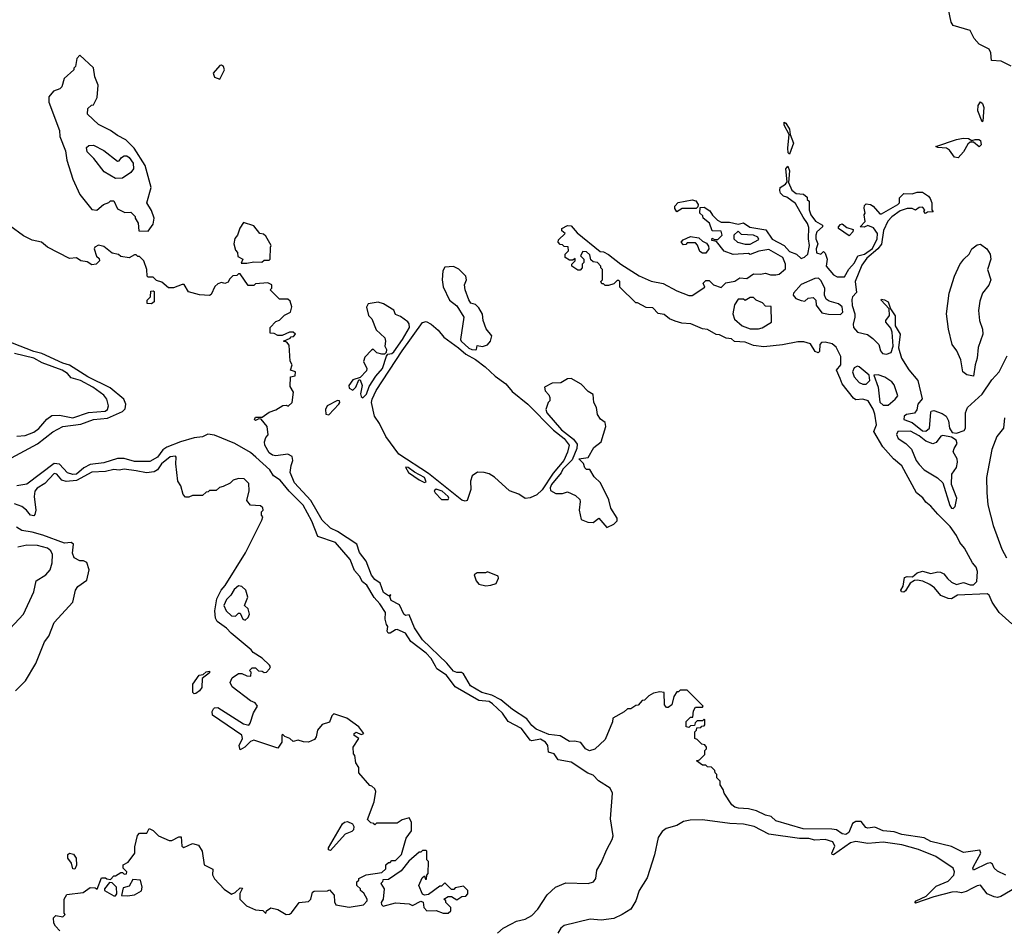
# Model space of a CAD drawing. Extents: x 2386423 to 2568864, y 578392 to 761999.
# Tile 180 of 256: x 2470772 to 2476545, y 683308 to 688639. Entities that reach past the tile are written whole.
import ezdxf

# ---------------------------------------------------------------- set-up
doc = ezdxf.new("R2010")
doc.units = 0

msp = doc.modelspace()

# ---------------------------------------------------------------- linework, layer by layer
at = {"layer": '0CON05XD'}
for points in [[(2476585, 688366.4), (2476526.6, 688396.6), (2476469.2, 688399.2), (2476466.8, 688445), (2476455.7, 688465.7), (2476396.7, 688495), (2476369.1, 688529.1), (2476345.5, 688575.5), (2476244.7, 688604.7), (2476233.8, 688625), (2476217.6, 688697.6)], [(2471525, 687400), (2471555, 687440), (2471560, 687475), (2471545, 687520), (2471517.5, 687565), (2471544, 687655), (2471507.5, 687785), (2471443.3, 687885), (2471395, 687933.8), (2471345, 687960), (2471305, 687990), (2471233.9, 688023.9), (2471170, 688085), (2471171.7, 688118.3), (2471193, 688137), (2471205, 688140), (2471227, 688183), (2471232.5, 688255), (2471213, 688303), (2471205, 688357.5), (2471125, 688430), (2471108.3, 688411.7), (2471100, 688365), (2471090, 688355), (2471090, 688345), (2471032.5, 688295), (2471020, 688245), (2471007, 688233), (2470970.7, 688219.3), (2470943.9, 688186.1), (2470942.5, 688175), (2470942.5, 688155), (2471005, 687990), (2471008.8, 687955), (2471040.5, 687870.5), (2471048, 687815), (2471084, 687705), (2471124.2, 687614.2), (2471195, 687526.7), (2471225, 687522.5), (2471263.9, 687556.1), (2471295, 687567.5), (2471305, 687577.5), (2471325, 687577.5), (2471345, 687530), (2471388.3, 687508.3), (2471425, 687510), (2471450, 687485), (2471450, 687475), (2471467, 687447), (2471471.7, 687401.7), (2471525, 687400)], [(2471945, 688290), (2471972.5, 688345), (2471967.5, 688365), (2471955, 688372.5), (2471945, 688370), (2471907.5, 688325), (2471915, 688302.5), (2471945, 688290)], [(2476415, 688040), (2476389.2, 688105), (2476390.8, 688135), (2476405, 688157.5), (2476417, 688147), (2476424, 688125), (2476420, 688045), (2476415, 688040)], [(2475285, 687850), (2475278.3, 687858.3), (2475276.7, 687885), (2475283.3, 687965), (2475255, 688020), (2475255, 688037.5), (2475265, 688032.5), (2475285, 687997.5), (2475290, 687965), (2475310, 687915), (2475285, 687850)], [(2476275, 687830), (2476253.6, 687833.6), (2476223.8, 687873.8), (2476206.1, 687886.1), (2476155, 687890), (2476143.6, 687896.4), (2476265, 687937.1), (2476303.9, 687943.9), (2476335, 687942.5), (2476355, 687930), (2476375, 687937.5), (2476395, 687937.5), (2476405, 687930), (2476410, 687905), (2476396.7, 687893.3), (2476365, 687920), (2476345, 687920), (2476330.7, 687909.3), (2476306.1, 687863.9), (2476275, 687830)], [(2471335, 687707.5), (2471267, 687747), (2471207.5, 687825), (2471167.5, 687865), (2471165, 687890), (2471178.3, 687901.7), (2471205, 687902.5), (2471265, 687872.5), (2471345, 687810), (2471355, 687812.5), (2471368.8, 687831.2), (2471385, 687840), (2471400.5, 687840.5), (2471415, 687831.2), (2471438.3, 687798.3), (2471439.4, 687765), (2471425, 687744), (2471375, 687710), (2471335, 687707.5)], [(2476588.6, 685098.6), (2476515, 685164.4), (2476474, 685224), (2476455.4, 685265), (2476445, 685273.5), (2476270, 685265), (2476235, 685244), (2476215, 685245.6), (2476173.7, 685263.7), (2476135, 685309.4), (2476108.5, 685328.5), (2476067.4, 685347.4), (2476035, 685353.5), (2476017.9, 685352.1), (2475993.4, 685336.6), (2475965, 685291.2), (2475955, 685284), (2475942.5, 685285), (2475938.8, 685295), (2475952, 685318), (2475960.5, 685369.5), (2475975, 685376), (2476006, 685374), (2476035, 685396.7), (2476065, 685407.5), (2476115, 685392.9), (2476155, 685403.3), (2476170.7, 685400.7), (2476190.2, 685390.2), (2476212.9, 685362.9), (2476235, 685341.4), (2476265, 685327.5), (2476305, 685339.2), (2476345, 685325.6), (2476365, 685326.5), (2476384.5, 685345.5), (2476387.5, 685405), (2476380, 685430), (2476358.9, 685455), (2476312, 685542), (2476284.4, 685575), (2476265.3, 685615.3), (2476228.5, 685668.5), (2476155, 685740), (2476115, 685788.1), (2476085, 685810.6), (2476066.5, 685836.5), (2476030.5, 685865), (2475944.5, 686024.5), (2475896.2, 686065), (2475833.5, 686135), (2475780.6, 686225), (2475795.6, 686265), (2475786.6, 686326.6), (2475776.4, 686356.4), (2475746, 686405), (2475715, 686415.6), (2475675, 686411.4), (2475660.2, 686420.2), (2475594.7, 686504.7), (2475583.5, 686535), (2475560.6, 686585), (2475585.8, 686615), (2475587.1, 686665), (2475558.9, 686718.9), (2475535, 686738.6), (2475495, 686748.6), (2475472.9, 686747.1), (2475464, 686736), (2475461.2, 686695), (2475453.3, 686686.7), (2475436.2, 686695), (2475408.7, 686738.7), (2475370.2, 686750.2), (2475335, 686750.5), (2475245, 686733.1), (2475135, 686721.2), (2475075, 686730), (2475025, 686748.8), (2474963.6, 686753.6), (2474945, 686767.5), (2474915, 686772.5), (2474875, 686792.5), (2474855, 686793.8), (2474805, 686822.5), (2474775, 686826.7), (2474707, 686857), (2474655, 686860), (2474615, 686872), (2474582.5, 686885), (2474551.7, 686911.7), (2474515, 686917.5), (2474485, 686950), (2474445, 686952.5), (2474395, 686980), (2474385, 686980), (2474291.7, 687071.7), (2474290, 687105), (2474285, 687110), (2474275, 687110), (2474255, 687090), (2474225, 687080), (2474205, 687080), (2474195, 687090), (2474185, 687090), (2474180, 687105), (2474190, 687115), (2474190, 687175), (2474180, 687185), (2474180, 687195), (2474160, 687215), (2474135, 687220), (2474121.7, 687231.7), (2474115, 687260), (2474095, 687277.5), (2474075, 687280), (2474060, 687255), (2474080, 687235), (2474080, 687215), (2474070, 687205), (2474070, 687185), (2474058.3, 687171.7), (2474045, 687170), (2474010, 687195), (2474010, 687205), (2474020, 687215), (2474030, 687225), (2474028.3, 687238.3), (2474015, 687230), (2473995, 687230), (2473970, 687245), (2473970, 687265), (2473990, 687285), (2473988.3, 687308.3), (2473965, 687310), (2473955, 687320), (2473941.7, 687321.7), (2473930, 687335), (2473931.7, 687348.3), (2473970, 687385), (2473951.7, 687401.7), (2473950, 687415), (2473985, 687432.5), (2474005, 687430), (2474040.5, 687390.5), (2474175, 687280), (2474195, 687277.5), (2474225, 687262.5), (2474297.5, 687205), (2474405, 687136.7), (2474475, 687106.7), (2474545, 687093.3), (2474625, 687050), (2474695, 687022.5), (2474715, 687022.5), (2474788.3, 687071.7), (2474780, 687095), (2474795, 687110), (2474815, 687110), (2474840, 687085), (2474885, 687070), (2474913, 687097), (2474965, 687106.7), (2474995, 687126.7), (2475035, 687122.5), (2475075, 687150), (2475115, 687146.7), (2475145, 687153.3), (2475175, 687143.3), (2475205, 687143.3), (2475225, 687147.5), (2475261.7, 687178.3), (2475262.5, 687205), (2475247.5, 687245), (2475165, 687291.2), (2475105, 687281.2), (2475055, 687262.5), (2475045, 687267.5), (2474955, 687262.5), (2474901.7, 687281.7), (2474858.3, 687338.3), (2474830, 687345), (2474831.7, 687358.3), (2474845, 687350), (2474865, 687350), (2474890, 687375), (2474885, 687400), (2474831.7, 687401.7), (2474816.1, 687446.1), (2474780, 687475), (2474778.3, 687488.3), (2474760, 687505), (2474761.7, 687538.3), (2474785, 687540), (2474819.3, 687519.3), (2474833.6, 687493.6), (2474863.6, 687463.6), (2474885, 687452.5), (2474933, 687453), (2474985, 687440), (2475015, 687447.5), (2475053.6, 687423.6), (2475147, 687407), (2475185, 687353.3), (2475255, 687316.2), (2475285, 687280), (2475327.5, 687265), (2475355, 687240), (2475373.6, 687246.4), (2475392.5, 687265), (2475402, 687315), (2475396.2, 687355), (2475398.3, 687421.7), (2475392, 687445), (2475365, 687481.2), (2475320.8, 687560.8), (2475269.2, 687599.2), (2475250, 687605), (2475233, 687623), (2475228.3, 687638.3), (2475230, 687655), (2475262.5, 687675), (2475271.7, 687688.3), (2475263.8, 687765), (2475275, 687780), (2475286.1, 687753.9), (2475280, 687685), (2475298.8, 687638.8), (2475325, 687620), (2475367, 687617), (2475388.3, 687598.3), (2475390, 687585), (2475400, 687575), (2475400, 687525), (2475411.2, 687495), (2475438, 687458), (2475480, 687435), (2475480, 687425), (2475446.7, 687395), (2475440, 687375), (2475440, 687355), (2475452.5, 687325), (2475442.5, 687295), (2475443, 687273), (2475470, 687265), (2475485, 687280), (2475495, 687270), (2475506.2, 687235), (2475500, 687195), (2475544.3, 687144.3), (2475565, 687131.2), (2475608.3, 687131.7), (2475634.2, 687175.8), (2475666.1, 687213.9), (2475686.1, 687253.9), (2475726, 687264), (2475772, 687298), (2475800, 687355), (2475801.2, 687385), (2475778, 687418), (2475745, 687432.5), (2475723, 687423), (2475700, 687425), (2475730, 687455), (2475722.5, 687495), (2475730, 687505), (2475722.5, 687535), (2475725, 687550), (2475735, 687560), (2475760, 687555), (2475775.9, 687545.9), (2475815, 687500), (2475825, 687500), (2475920, 687555), (2475930, 687565), (2475930, 687595), (2475955, 687620), (2476005, 687617.5), (2476035, 687627.5), (2476065, 687627.5), (2476100, 687605), (2476110.7, 687590.7), (2476120, 687565), (2476120, 687525), (2476128.3, 687511.7), (2476095, 687510), (2476083, 687503), (2476072.5, 687515), (2476080, 687525), (2476065, 687540), (2476045, 687537.5), (2476025, 687522.5), (2476005, 687531.2), (2475975, 687532.5), (2475935, 687518.8), (2475885.9, 687484.1), (2475861.7, 687458.3), (2475836.7, 687403.3), (2475825, 687322.5), (2475803.3, 687295), (2475739.5, 687240.5), (2475709.4, 687200.6), (2475670, 687105), (2475679.3, 687040.7), (2475655.9, 687014.1), (2475651.2, 686998.8), (2475653.4, 686963.4), (2475668.9, 686915), (2475669.4, 686895), (2475658.1, 686855), (2475661.4, 686835), (2475685, 686808), (2475743.2, 686793.2), (2475775, 686770.8), (2475810, 686735), (2475818.9, 686698.9), (2475831.4, 686681.4), (2475855, 686677.8), (2475881.9, 686688.1), (2475894.1, 686725.9), (2475888.3, 686808.3), (2475880.5, 686830.5), (2475850, 686865), (2475850, 686875), (2475871.2, 686905), (2475870, 686945), (2475822.5, 686995), (2475825, 687000), (2475843.3, 686996.7), (2475863.3, 686985), (2475877.5, 686945), (2475905, 686902.5), (2475906, 686845), (2475934, 686795), (2475923.8, 686715), (2475942, 686655), (2475985.7, 686585.7), (2476038.8, 686525), (2476063.6, 686416.4), (2476037.1, 686385), (2476031.2, 686351.2), (2476017.9, 686332.1), (2475971.2, 686325), (2475958.8, 686315), (2475956.2, 686295), (2476005, 686277.1), (2476065, 686228.8), (2476085, 686226.5), (2476106, 686244), (2476113.3, 686336.7), (2476116.7, 686345), (2476131.1, 686348.9), (2476180.7, 686330.7), (2476204.2, 686314.2), (2476217.9, 686287.9), (2476223.8, 686243.8), (2476239.3, 686219.3), (2476265, 686215.9), (2476309.2, 686230.8), (2476316.8, 686245), (2476317.3, 686335), (2476330, 686365), (2476415.8, 686444.2), (2476471.2, 686528.8), (2476515.8, 686574.2), (2476561.4, 686668.6)], [(2474625, 687512.5), (2474612.5, 687532.5), (2474612.5, 687545), (2474633, 687567), (2474715, 687582.5), (2474736.4, 687576.4), (2474750, 687555), (2474748.3, 687541.7), (2474737.5, 687532.5), (2474657, 687533), (2474625, 687512.5)], [(2472071.7, 687211.7), (2472105, 687212.5), (2472145, 687220), (2472191.7, 687218.3), (2472205, 687230), (2472235, 687230), (2472240, 687235), (2472242.5, 687305), (2472247.5, 687315), (2472215, 687370), (2472201.7, 687381.7), (2472180, 687385), (2472145, 687430), (2472085, 687450), (2472063, 687417), (2472050, 687375), (2472033, 687357), (2472027.5, 687325), (2472038.3, 687288.3), (2472050, 687275), (2472051.7, 687251.7), (2472080, 687235), (2472071.7, 687211.7)], [(2475534.3, 683894.3), (2475365, 683896.2), (2475205, 683944), (2475178.3, 683968.3), (2475145, 683976.2), (2475091.7, 684001.7), (2475045, 684013.8), (2474987, 684017), (2474965, 684023.3), (2474947, 684037), (2474902.5, 684105), (2474897, 684127), (2474880, 684155), (2474880, 684175), (2474860, 684195), (2474860, 684215), (2474850, 684225), (2474848.3, 684238.3), (2474828.3, 684258.3), (2474805, 684260), (2474795, 684270), (2474775, 684270), (2474740, 684295), (2474758.3, 684301.7), (2474788.3, 684331.7), (2474790, 684355), (2474800, 684365), (2474800, 684375), (2474788.3, 684388.3), (2474771.7, 684391.7), (2474745, 684420), (2474730, 684425), (2474730, 684465), (2474740, 684475), (2474741.7, 684488.3), (2474765, 684490), (2474771.7, 684498.3), (2474785, 684500), (2474790, 684505), (2474790, 684535), (2474785, 684540), (2474775, 684530), (2474745, 684530), (2474731.7, 684518.3), (2474728.3, 684501.7), (2474705, 684500), (2474695, 684490), (2474680, 684495), (2474680, 684525), (2474705, 684550), (2474718.3, 684551.7), (2474723, 684587), (2474735, 684610), (2474775, 684610), (2474780, 684615), (2474685, 684710), (2474645, 684710), (2474635, 684700), (2474625, 684700), (2474608.3, 684671.7), (2474595.9, 684624.1), (2474575, 684606.7), (2474565, 684607.5), (2474553.6, 684623.6), (2474550, 684695), (2474525, 684700), (2474488.3, 684691.7), (2474460, 684675), (2474435, 684650), (2474421.7, 684648.3), (2474398.3, 684621.7), (2474385, 684620), (2474355, 684600), (2474335, 684600), (2474317, 684583), (2474250, 684545), (2474247, 684523), (2474205, 684420), (2474145, 684362.5), (2474113.6, 684353.6), (2474090, 684365), (2474061.7, 684401.7), (2474025, 684410), (2473995, 684407.5), (2473940.9, 684440.9), (2473875, 684448.5), (2473801.2, 684481.2), (2473775, 684502.2), (2473745, 684541.9), (2473661.1, 684595), (2473593.4, 684653.4), (2473540.3, 684680.3), (2473482.5, 684695), (2473415, 684733.6), (2473375, 684804.2), (2473362.4, 684812.4), (2473335, 684812.7), (2473315, 684820.9), (2473276.7, 684866.7), (2473134.5, 685005), (2473088, 685075), (2473055, 685150), (2473035, 685147.5), (2473023.8, 685155), (2472999.2, 685209.2), (2472950, 685235), (2472941.7, 685258.3), (2472948.3, 685268.3), (2472935, 685262.5), (2472905, 685282), (2472885.6, 685335.6), (2472855, 685357.5), (2472835, 685383.8), (2472804.3, 685465), (2472765.6, 685515), (2472749.2, 685565), (2472635, 685640), (2472595, 685658.6), (2472545.7, 685705), (2472479.9, 685819.9), (2472383.1, 685925), (2472358.6, 685985), (2472363.1, 686025), (2472374.3, 686055), (2472369.4, 686079.4), (2472345, 686092), (2472275, 686082), (2472255, 686086.2), (2472235, 686100), (2472210, 686145), (2472207.5, 686165), (2472215, 686190), (2472230, 686205), (2472222.5, 686255), (2472188.3, 686298.3), (2472175, 686300), (2472155, 686290), (2472150, 686295), (2472155, 686310), (2472195, 686310), (2472235, 686337.5), (2472275, 686352.5), (2472315, 686377.5), (2472335, 686380), (2472347, 686373), (2472370, 686395), (2472377.5, 686455), (2472358.3, 686488.3), (2472360, 686545), (2472388.3, 686551.7), (2472390, 686575), (2472360, 686585), (2472370, 686615), (2472358.3, 686638.3), (2472351.7, 686731.7), (2472338.3, 686748.3), (2472320, 686755), (2472358.3, 686771.7), (2472365, 686780), (2472378.3, 686781.7), (2472390, 686795), (2472375, 686807.5), (2472355, 686807.5), (2472311.7, 686788.3), (2472285, 686787.5), (2472265, 686800), (2472241.7, 686801.7), (2472240, 686835), (2472275, 686870), (2472295, 686877.5), (2472325, 686907.5), (2472360, 686925), (2472367.5, 686955), (2472358.3, 686988.3), (2472345, 687000), (2472295, 687000), (2472240, 687055), (2472250, 687065), (2472250, 687085), (2472227, 687097), (2472155, 687090), (2472145, 687080), (2472111.7, 687081.7), (2472065, 687150), (2472055, 687150), (2472045, 687140), (2472021.7, 687138.3), (2472001.7, 687118.3), (2471995, 687100), (2471975, 687092.5), (2471955, 687097.5), (2471935, 687090), (2471917.5, 687075), (2471895, 687027.5), (2471885, 687022.5), (2471827, 687027), (2471763, 687043), (2471737, 687087), (2471725, 687087.5), (2471675, 687066.7), (2471645, 687067.5), (2471605, 687100), (2471575, 687110), (2471555, 687130), (2471525, 687130), (2471520, 687135), (2471517.5, 687175), (2471500, 687225), (2471475, 687250), (2471465, 687250), (2471455, 687260), (2471445, 687260), (2471415, 687242.5), (2471365, 687250), (2471351.7, 687261.7), (2471315, 687270), (2471265, 687310), (2471235, 687317.5), (2471213.6, 687306.4), (2471210, 687295), (2471223, 687253), (2471238.3, 687238.3), (2471240, 687225), (2471220, 687205), (2471195, 687202.5), (2471168.8, 687218.8), (2471130, 687225), (2471105, 687242.5), (2471065, 687240), (2470936.4, 687306.4), (2470900, 687335), (2470845, 687347.5), (2470795, 687372.5), (2470715, 687430)], [(2475025, 687322.5), (2475055, 687323.3), (2475105, 687350), (2475100, 687365), (2475075, 687376.7), (2475005, 687380), (2474985, 687400), (2474960, 687375), (2474960, 687355), (2474980, 687335), (2475025, 687322.5)], [(2475635, 687372.5), (2475572.5, 687415), (2475572.5, 687425), (2475585, 687437.5), (2475595, 687442.5), (2475621.2, 687421.2), (2475658.3, 687408.3), (2475656.7, 687395), (2475635, 687372.5)], [(2474795, 687270), (2474775, 687270), (2474760.7, 687280.7), (2474747, 687317), (2474735, 687330), (2474685, 687330), (2474678.3, 687321.7), (2474665, 687320), (2474650, 687335), (2474661.7, 687348.3), (2474705, 687367.5), (2474755, 687360), (2474775, 687340), (2474798.3, 687328.3), (2474811.7, 687311.7), (2474812.5, 687295), (2474795, 687270)], [(2476365, 686550), (2476325, 686557.5), (2476302, 686575), (2476290, 686645), (2476267.4, 686697.4), (2476239.2, 686735), (2476218.1, 686825), (2476205.7, 686915), (2476222.5, 687035), (2476252.9, 687135), (2476285, 687203.8), (2476307.1, 687235), (2476339.2, 687265), (2476355, 687296.2), (2476385, 687320), (2476405, 687323.8), (2476443.3, 687295), (2476461.2, 687265), (2476466, 687235), (2476446.7, 687175), (2476466, 687115), (2476455, 687083.3), (2476417.5, 687035), (2476401.7, 686988.3), (2476393.8, 686935), (2476400, 686875), (2476416.2, 686825), (2476418.8, 686795), (2476391.7, 686718.3), (2476386.2, 686655), (2476373.3, 686615), (2476365, 686550)], [(2473445, 686703.3), (2473450, 686705), (2473455, 686730), (2473485, 686723.3), (2473515, 686734), (2473532.9, 686755), (2473540, 686785), (2473507, 686827), (2473490, 686875), (2473485, 686912.5), (2473465, 686950), (2473445, 686970), (2473417, 686977), (2473406.4, 686996.4), (2473383.3, 687055), (2473381.2, 687085), (2473392, 687115), (2473388.8, 687135), (2473346.4, 687176.4), (2473315, 687192.5), (2473265, 687187.5), (2473253.9, 687166.1), (2473249.2, 687115), (2473255, 687072.5), (2473293.3, 686995), (2473335, 686962.5), (2473376.7, 686895), (2473357.5, 686765), (2473361.2, 686755), (2473405, 686714.3), (2473422.5, 686705), (2473445, 686703.3)], [(2475585, 686911.2), (2475598, 686925), (2475594, 686955), (2475573, 686973), (2475518.3, 686988.3), (2475500, 687000), (2475490, 687025), (2475492, 687065), (2475469.7, 687109.7), (2475455, 687123.8), (2475435, 687122), (2475354, 687086), (2475310, 687035), (2475306.7, 687025), (2475322.5, 687005), (2475355, 686992.5), (2475375, 686990), (2475395, 687007.5), (2475425, 687010), (2475440, 686995), (2475442.5, 686965), (2475475, 686921.2), (2475515, 686912), (2475585, 686911.2)], [(2471545, 686972.5), (2471520, 686975), (2471520, 686995), (2471540, 687015), (2471541.7, 687048.3), (2471555, 687050), (2471560, 687045), (2471560, 686985), (2471545, 686972.5)], [(2475055, 686826.2), (2475103.6, 686826.4), (2475125, 686833.3), (2475180, 686865), (2475178.3, 686958.3), (2475145, 686960), (2475128.3, 686978.3), (2475090, 686995), (2475075, 687010), (2475055, 687010), (2475025, 686992.5), (2475015, 687000), (2474985, 687000), (2474963, 686967), (2474952.5, 686915), (2474963.6, 686883.6), (2475007.5, 686845), (2475055, 686826.2)], [(2472785, 686422.5), (2472805, 686443.3), (2472820.9, 686489.1), (2472860, 686550), (2472898.6, 686595), (2472922.5, 686667.5), (2472931.7, 686678.3), (2472955, 686682.5), (2472965, 686692), (2473017.5, 686765), (2473056.9, 686835), (2473055.8, 686855.8), (2473048, 686868), (2473005, 686900), (2472975, 686910), (2472965, 686936.7), (2472905, 686972.5), (2472875, 686982.5), (2472815, 686973.3), (2472806.4, 686953.6), (2472816.7, 686905), (2472836.7, 686885), (2472861.7, 686821.7), (2472913.3, 686775), (2472917.5, 686755), (2472912.5, 686725), (2472922.5, 686705), (2472921.7, 686688.3), (2472911.7, 686678.3), (2472895, 686677.5), (2472866.4, 686686.4), (2472845, 686707.5), (2472835, 686702.5), (2472795, 686660), (2472787.5, 686635), (2472807.5, 686595), (2472805, 686580), (2472768.3, 686541.7), (2472725, 686527.5), (2472701.2, 686495), (2472705, 686480), (2472725, 686467.5), (2472742.5, 686485), (2472761.7, 686528.3), (2472768.3, 686528.3), (2472780, 686495), (2472770, 686445), (2472775, 686430), (2472785, 686422.5)], [(2473385, 685816.2), (2473365, 685822.8), (2473168.6, 685978.6), (2472995, 686091.9), (2472918.1, 686195), (2472881.8, 686271.8), (2472853.1, 686315), (2472835.2, 686395), (2472838.4, 686415), (2472861.7, 686465), (2473015, 686698.7), (2473135, 686864.1), (2473155, 686869.8), (2473184.6, 686855), (2473225, 686819.2), (2473258.6, 686778.6), (2473345, 686715.6), (2473388.5, 686678.5), (2473445, 686647.1), (2473501.2, 686605), (2473559.5, 686549.5), (2473623.4, 686505), (2473659.7, 686459.7), (2473752.2, 686385), (2473902.3, 686232.3), (2473965.2, 686185), (2473993, 686145), (2473985, 686103.1), (2473962.4, 686055), (2473899.7, 685980.3), (2473835, 685883.3), (2473805, 685854.8), (2473765, 685835.8), (2473735, 685833.2), (2473697.9, 685857.9), (2473645, 685876.9), (2473556.8, 685956.8), (2473525, 685977.3), (2473495, 685985.3), (2473455.9, 685985.9), (2473425.2, 685965), (2473415.5, 685935), (2473418, 685885), (2473395, 685821.2), (2473385, 685816.2)], [(2470725, 686070.8), (2470876.7, 686153.3), (2470966.4, 686223.6), (2471026, 686255), (2471131.5, 686268.5), (2471205, 686296.3), (2471286.8, 686303.2), (2471375, 686342.9), (2471391.3, 686358.7), (2471395.6, 686385), (2471382.9, 686415), (2471302, 686482), (2471172.7, 686545), (2471065, 686613), (2471025, 686624.8), (2470901.9, 686681.9), (2470855.8, 686695), (2470648.1, 686775)], [(2470755, 686198), (2470805, 686201.4), (2470855, 686220.5), (2470885, 686242.7), (2470931.6, 686298.4), (2470961.9, 686318.1), (2471005, 686321.1), (2471085, 686305.3), (2471175, 686336.9), (2471273.3, 686345), (2471287.5, 686355), (2471293.1, 686375), (2471283.5, 686415), (2471265, 686438.5), (2471201.2, 686485), (2471128.5, 686525), (2471075, 686539.6), (2471052.2, 686565), (2471020.6, 686585), (2470905, 686627.8), (2470855, 686654.2), (2470742.6, 686682.6)], [(2475735, 686502.9), (2475755.8, 686524.2), (2475753.3, 686555), (2475693.9, 686603.9), (2475685, 686607.5), (2475665, 686598.8), (2475655.7, 686575), (2475664.6, 686544.6), (2475695, 686512.5), (2475715, 686502.9), (2475735, 686502.9)], [(2474215, 685662.5), (2474255, 685682.5), (2474275, 685702.5), (2474275, 685717.5), (2474238.6, 685775), (2474225.5, 685825), (2474176.9, 685925), (2474139.5, 685959.5), (2474115, 686002.5), (2474095, 686003.3), (2474085, 686012.5), (2474077, 686037), (2474050, 686065), (2474105, 686072.5), (2474137.9, 686132.1), (2474182, 686165), (2474208.1, 686255), (2474205, 686278), (2474178, 686298), (2474160.8, 686325), (2474153.8, 686365), (2474138.8, 686395), (2474135, 686442.5), (2474105, 686460), (2474065, 686502.5), (2474005, 686536.2), (2473985, 686533.3), (2473945, 686510), (2473895, 686507.5), (2473850, 686485), (2473853.3, 686463.3), (2473875, 686440), (2473880, 686425), (2473880, 686405), (2473870, 686395), (2473857.5, 686355), (2473863.8, 686335), (2473949.2, 686235), (2474020.1, 686180.1), (2474040.5, 686150.5), (2474039.1, 686125), (2474011.7, 686058.3), (2473975, 686021.2), (2473956.9, 686005), (2473947.2, 685982.7), (2473890.7, 685915), (2473882.7, 685895), (2473885, 685880), (2473915, 685862.5), (2473955, 685862.5), (2473985, 685872.5), (2474030.7, 685850.7), (2474055.8, 685825.8), (2474058.8, 685815), (2474052.5, 685765), (2474065, 685710), (2474103, 685693), (2474135, 685692.5), (2474167, 685717), (2474215, 685662.5)], [(2475865, 686380), (2475905.9, 686414.1), (2475920, 686435), (2475898.9, 686498.9), (2475885.4, 686515.4), (2475845, 686542.9), (2475805, 686557.5), (2475780, 686555), (2475805.7, 686485), (2475815, 686396.7), (2475835, 686380), (2475865, 686380)], [(2472585, 686323.8), (2472643.3, 686385), (2472650, 686395), (2472647.5, 686405), (2472635, 686406), (2472574.3, 686375.7), (2472566, 686355), (2472567.5, 686327.5), (2472585, 686323.8)], [(2476545.8, 686305), (2476540.4, 686245), (2476500.7, 686195), (2476471.2, 686118.8), (2476441.1, 685955), (2476442.5, 685867.5), (2476448.6, 685795), (2476479.2, 685675), (2476530.5, 685535), (2476558.2, 685485)], [(2473574.6, 683285.4), (2473606.8, 683313.2), (2473655, 683340), (2473685.6, 683354.4), (2473735, 683366.2), (2473775, 683388.8), (2473810, 683425), (2473865, 683508.8), (2473913.3, 683555), (2473975, 683579.5), (2474105, 683575.4), (2474135.8, 683585), (2474150, 683605), (2474155.8, 683655), (2474182.4, 683697.6), (2474214.5, 683775), (2474246.8, 683833.2), (2474252.6, 683855), (2474235.6, 683955.6), (2474248.8, 684105), (2474235, 684134.4), (2474165, 684177.3), (2474135, 684210), (2474102.5, 684222.5), (2474005, 684287.5), (2473930, 684300), (2473905, 684336), (2473872.9, 684345), (2473868.2, 684385), (2473854.6, 684405), (2473825, 684421.7), (2473775, 684412), (2473765, 684416.4), (2473715, 684483.8), (2473636.7, 684525), (2473603.4, 684575), (2473545, 684629.2), (2473525, 684641.7), (2473465, 684647.6), (2473325, 684728.9), (2473275, 684796.5), (2473218.9, 684835), (2473209.8, 684850.2), (2473184.3, 684895), (2473155, 684925.2), (2473064.7, 684994.7), (2473035, 685043.9), (2472985, 685064.2), (2472975, 685063.3), (2472945, 685042.5), (2472933.6, 685043.6), (2472927.5, 685055), (2472931.7, 685081.7), (2472923, 685093), (2472915.7, 685125), (2472916.7, 685165), (2472884.5, 685215), (2472851.6, 685251.6), (2472808.2, 685325), (2472782.7, 685345), (2472765, 685378.2), (2472735, 685409.5), (2472709.1, 685475), (2472623.1, 685575), (2472520.5, 685610.5), (2472485, 685700), (2472435, 685794.1), (2472352.5, 685875), (2472300.5, 685940.5), (2472261.4, 685965), (2472239.6, 685999.6), (2472157.8, 686075), (2472125, 686102.7), (2472032.9, 686155), (2471913.8, 686203.8), (2471875, 686210.4), (2471845, 686194.4), (2471795, 686187.5), (2471715, 686164.6), (2471635, 686132.9), (2471612.5, 686117.5), (2471579.6, 686075), (2471535, 686049.4), (2471445, 686049.5), (2471385, 686066.5), (2471345, 686067.5), (2471265, 686041.5), (2471185, 686032.1), (2471147.9, 686012.1), (2471105, 685975.9), (2471085, 685972.8), (2471053.5, 685983.5), (2471005, 686034), (2470975, 686037.8), (2470815, 685915.8), (2470755, 685907.5)], [(2476245, 685773.3), (2476256.2, 685785), (2476266, 685835), (2476235.4, 685915), (2476236.7, 685975), (2476264.4, 686015), (2476270, 686045), (2476269.6, 686065), (2476246.1, 686105), (2476250.7, 686125), (2476268.7, 686155), (2476262.1, 686175), (2476235, 686192.9), (2476185, 686201.1), (2476173.1, 686196.9), (2476145, 686160.6), (2476125, 686152.7), (2476085, 686168.5), (2476045, 686200), (2475995, 686227.5), (2475921.2, 686225), (2475913.2, 686206.8), (2475921.9, 686185), (2475968, 686155), (2476001.3, 686121.3), (2476028.6, 686055), (2476045, 686030.8), (2476075, 686000.8), (2476154.1, 685954.1), (2476184, 685925), (2476225, 685791.2), (2476235, 685775.7), (2476245, 685773.3)], [(2471008.3, 683298.3), (2470982.5, 683325), (2470973.6, 683343.6), (2470970, 683375), (2470985, 683387.5), (2471025, 683380), (2471040, 683395), (2471032.5, 683402.5), (2471033.6, 683483.6), (2471049.3, 683510.7), (2471145, 683523.3), (2471185, 683552.5), (2471215, 683550), (2471227, 683543), (2471251.7, 683608.3), (2471275, 683610), (2471283, 683603), (2471305, 683600), (2471325, 683620), (2471335, 683620), (2471365, 683640), (2471375, 683640), (2471385, 683630), (2471398.3, 683631.7), (2471400, 683645), (2471380, 683665), (2471380, 683685), (2471408.3, 683701.7), (2471447, 683753), (2471448.3, 683791.7), (2471463, 683857), (2471475, 683870), (2471518.3, 683871.7), (2471532.5, 683897.5), (2471555, 683887.5), (2471585.9, 683855.9), (2471648.8, 683828.8), (2471665, 683827.5), (2471705, 683848.8), (2471720, 683850), (2471723.8, 683795), (2471735, 683787.5), (2471785, 683810), (2471821.3, 683801.3), (2471842.5, 683765), (2471853.3, 683685), (2471905, 683660), (2471903, 683627), (2471913.9, 683603.9), (2471972, 683542), (2472013.6, 683513.6), (2472036.1, 683523.9), (2472065, 683550), (2472078.3, 683548.3), (2472063.6, 683516.4), (2472062.5, 683485), (2472102.5, 683445), (2472155, 683421.2), (2472197, 683417), (2472215, 683400), (2472220, 683415), (2472245, 683432.5), (2472285, 683423.3), (2472333.8, 683393.8), (2472353.6, 683396.4), (2472366.4, 683403.6), (2472410, 683465), (2472465, 683470), (2472480, 683485), (2472490, 683525), (2472498.3, 683531.7), (2472577.5, 683532.5), (2472588.3, 683538.3), (2472617, 683507), (2472618.3, 683468.3), (2472625, 683450), (2472705, 683437.5), (2472788.3, 683451.7), (2472810, 683475), (2472810, 683485), (2472789.3, 683519.3), (2472770, 683535), (2472770, 683545), (2472750, 683565), (2472750, 683585), (2472760, 683595), (2472760, 683605), (2472803, 683627), (2472895, 683640), (2472918.3, 683661.7), (2472920, 683685), (2472935, 683700), (2472945, 683700), (2472955, 683710), (2472975, 683710), (2473010, 683745), (2473038.3, 683841.7), (2473070, 683885), (2473070, 683935), (2473055, 683960), (2473015, 683950), (2472985, 683930), (2472865, 683930), (2472855, 683920), (2472848.3, 683928.3), (2472831.7, 683931.7), (2472811.7, 683951.7), (2472850, 684055), (2472860, 684115), (2472855, 684130), (2472837, 684147), (2472825, 684150), (2472760, 684225), (2472760, 684255), (2472743, 684283), (2472737, 684327), (2472730, 684335), (2472727.5, 684375), (2472760, 684425), (2472734.1, 684444.1), (2472732.5, 684455), (2472745, 684462.5), (2472775, 684450), (2472790, 684455), (2472761.2, 684495), (2472690, 684545), (2472615, 684570), (2472601.7, 684558.3), (2472588, 684522), (2472545, 684507.5), (2472517.5, 684475), (2472510, 684435), (2472500.7, 684419.3), (2472465.8, 684404.2), (2472435.7, 684405.7), (2472405, 684416.7), (2472375, 684407.5), (2472356.1, 684426.1), (2472327.5, 684437.5), (2472315, 684450), (2472310, 684445), (2472310, 684405), (2472285, 684370), (2472145, 684416), (2472125, 684408.8), (2472093.3, 684375), (2472065, 684360), (2472060, 684385), (2472078, 684425), (2472075.8, 684445.8), (2471901.9, 684561.9), (2471900, 684585), (2471909.7, 684600.3), (2471915, 684606.2), (2471935, 684608), (2472085, 684511.2), (2472115, 684503.3), (2472123.3, 684515), (2472143, 684577), (2472167.5, 684615), (2472152.5, 684635), (2472125, 684646.7), (2472018, 684728), (2472006, 684755), (2472017.9, 684782.1), (2472055, 684806.2), (2472075, 684807.5), (2472105, 684792.5), (2472128.3, 684791.7), (2472130, 684815), (2472120, 684825), (2472135, 684840), (2472155, 684840), (2472173, 684823), (2472195, 684820), (2472205, 684812.5), (2472220, 684815), (2472237.5, 684835), (2472242.5, 684845), (2472237.5, 684855), (2472195, 684896.7), (2472140.8, 684930.8), (2472128.8, 684945), (2472012.3, 685042.3), (2471985, 685073.3), (2471930.7, 685110.7), (2471920.7, 685130.7), (2471916.2, 685175), (2471928.8, 685245), (2471953.8, 685295), (2471977.3, 685322.7), (2472096.6, 685513.4), (2472192.5, 685705), (2472197.5, 685725), (2472190, 685735), (2472190, 685755), (2472200, 685765), (2472198.3, 685778.3), (2472185, 685790), (2472125, 685792.5), (2472105, 685820), (2472117, 685877), (2472115, 685920), (2472088.3, 685948.3), (2472055, 685950), (2472025, 685940), (2472007, 685923), (2471965, 685902.5), (2471943, 685897), (2471925, 685880), (2471885, 685880), (2471878.3, 685871.7), (2471865, 685870), (2471845, 685850), (2471785, 685850), (2471765, 685840), (2471745, 685840), (2471730, 685855), (2471717, 685907), (2471700, 685935), (2471687.5, 686035), (2471690, 686075), (2471685, 686080), (2471655, 686077.5), (2471604.4, 686035), (2471580.5, 685999.5), (2471560.8, 685989.2), (2471515, 685982.2), (2471455.3, 685995.3), (2471385, 686003.5), (2471355, 685998.2), (2471325, 686001.8), (2471275, 685990.3), (2471195, 685987.1), (2471105, 685937.8), (2471045, 685933), (2471020.3, 685940.3), (2470989.4, 685975), (2470975, 685979.1), (2470919.8, 685920.2), (2470875, 685893.8), (2470862.1, 685875), (2470857.8, 685845), (2470866.7, 685765), (2470862, 685738), (2470855, 685730), (2470835, 685734), (2470812.5, 685765), (2470786, 685786), (2470741.9, 685801.9)], [(2473145, 685926.7), (2473155, 685930), (2473145, 685955.4), (2473086.2, 685986.2), (2473050, 686015), (2473033.8, 686016.2), (2473052.5, 685985), (2473115, 685941.2), (2473145, 685926.7)], [(2473285, 685827.5), (2473288.8, 685835), (2473283.8, 685845), (2473249.2, 685875), (2473213.6, 685886.4), (2473202.5, 685877.5), (2473207.5, 685865), (2473245, 685827.5), (2473285, 685827.5)], [(2470747.5, 684705), (2470805.8, 684764.2), (2470866.2, 684865), (2470918.3, 684991.7), (2470943.6, 685026.4), (2470974.2, 685105.8), (2471083.3, 685225), (2471100, 685295), (2471113.9, 685316.1), (2471166.1, 685353.9), (2471180, 685415), (2471166.4, 685456.4), (2471146.4, 685466.4), (2471125, 685467.5), (2471092.5, 685485), (2471082, 685512), (2471088, 685565), (2471075, 685574), (2471035, 685571.4), (2470907.5, 685617.5), (2470845, 685635.5), (2470784.5, 685644.5), (2470753.8, 685663.8)], [(2470689.7, 685040.3), (2470795.5, 685154.5), (2470855.5, 685284.5), (2470869.5, 685350.5), (2470925, 685385.6), (2470950.8, 685415), (2470963.8, 685455), (2470965.4, 685505), (2470955.5, 685525), (2470935, 685540.4), (2470876.8, 685556.8), (2470815, 685559.3), (2470762.4, 685547.6)], [(2473505, 685320), (2473535, 685323.8), (2473566.7, 685335), (2473580, 685365), (2473577, 685377), (2473515, 685402.5), (2473503, 685397), (2473453.9, 685396.1), (2473437.5, 685385), (2473449.3, 685349.3), (2473465, 685330), (2473505, 685320)], [(2472095, 685120), (2472112.5, 685135), (2472120, 685155), (2472112.5, 685185), (2472090, 685205), (2472110, 685255), (2472097.5, 685295), (2472075, 685317.5), (2472055, 685320), (2472030.7, 685299.3), (2472010, 685265), (2471985, 685240), (2471970, 685205), (2471983.9, 685173.9), (2472013.9, 685143.9), (2472037, 685143), (2472055, 685160), (2472065, 685160), (2472080, 685125), (2472095, 685120)], [(2471795, 684687.5), (2471787.5, 684695), (2471786.7, 684745), (2471825, 684796.7), (2471848.3, 684801.7), (2471865, 684817.5), (2471885, 684820), (2471885, 684810), (2471843, 684777), (2471841.2, 684725), (2471825.7, 684704.3), (2471805, 684690), (2471795, 684687.5)], [(2472595, 683770), (2472583.8, 683773.8), (2472583.8, 683785), (2472666, 683925), (2472676.7, 683935), (2472695, 683939.4), (2472723.8, 683925), (2472730.7, 683910.7), (2472728.8, 683891.2), (2472718.8, 683881.2), (2472680, 683865), (2472595, 683770)], [(2476615, 683552), (2476525, 683499.2), (2476505.7, 683494.3), (2476485, 683497.1), (2476445, 683515.7), (2476406, 683566), (2476385, 683563.2), (2476358, 683548), (2476321.9, 683528.1), (2476295, 683521.9), (2476262.4, 683527.6), (2476236.7, 683525), (2476132.5, 683497.5), (2476025, 683460), (2476020, 683465), (2476027.5, 683475), (2476087.5, 683502.5), (2476145, 683559.4), (2476215, 683590.5), (2476248.5, 683625), (2476252.3, 683645), (2476244.4, 683665), (2476144.2, 683734.2), (2476041.2, 683775), (2475945, 683801.8), (2475835, 683817.3), (2475745, 683810), (2475675, 683821.2), (2475643.5, 683815), (2475544.3, 683744.3), (2475536.2, 683746.2), (2475534.4, 683754.4), (2475552.3, 683795), (2475540.5, 683820.5), (2475494.3, 683834.3), (2475435, 683830.8), (2475399.1, 683839.1), (2475345, 683840), (2475165, 683865.8), (2475079.2, 683909.2), (2475015, 683924.4), (2474935, 683926.8), (2474775, 683949.8), (2474702.5, 683947.5), (2474665, 683939.6), (2474625, 683916.4), (2474561.7, 683898.3), (2474539.9, 683880.1), (2474515.5, 683845), (2474493.8, 683743.8), (2474451.5, 683608.5), (2474404.3, 683535), (2474385.6, 683475), (2474355.4, 683424.6), (2474305, 683393.3), (2474255, 683371.5), (2474181.7, 683361.7), (2474116.1, 683366.1), (2473965, 683328.9), (2473945.7, 683315), (2473927.1, 683285)], [(2476554.5, 683624.5), (2476505, 683648.6), (2476486, 683665), (2476475, 683690), (2476465, 683696.7), (2476445, 683692.5), (2476365, 683653.8), (2476360, 683665), (2476363.8, 683675), (2476406.4, 683753.6), (2476401.7, 683771.7), (2476305, 683758), (2476235, 683793.3), (2476115, 683822.2), (2476075, 683843.3), (2475945, 683862.7), (2475899.3, 683879.3), (2475835, 683885.6), (2475785, 683905.8), (2475745, 683900), (2475733.3, 683905), (2475705, 683940), (2475675, 683940), (2475655, 683928), (2475632.9, 683875), (2475615, 683862.5), (2475595, 683867.1), (2475560.8, 683890.8), (2475534.3, 683894.3)], [(2471095, 683660), (2471085, 683662.5), (2471075.7, 683695.7), (2471054.2, 683725), (2471053.8, 683745), (2471065, 683754), (2471088.1, 683748.1), (2471103.8, 683725), (2471106.1, 683683.9), (2471095, 683660)], [(2473285, 683402.5), (2473300, 683415), (2473300, 683435), (2473270, 683465), (2473270, 683475), (2473260, 683485), (2473285, 683500), (2473305, 683500), (2473335, 683480), (2473365, 683500), (2473388.3, 683501.7), (2473400, 683515), (2473400, 683535), (2473375, 683560), (2473325, 683550), (2473318.3, 683541.7), (2473305, 683540), (2473265, 683580), (2473245, 683560), (2473235, 683560), (2473168.3, 683511.7), (2473145, 683506.7), (2473135, 683512.5), (2473112.5, 683565), (2473131.7, 683608.3), (2473145, 683620), (2473151.7, 683601.7), (2473158.3, 683601.7), (2473160, 683625), (2473167.5, 683635), (2473170, 683705), (2473160, 683715), (2473160, 683765), (2473155, 683770), (2473135, 683770), (2473125, 683760), (2473115, 683760), (2473053.6, 683706.4), (2473009.3, 683650.7), (2472935, 683600), (2472901.7, 683598.3), (2472900, 683585), (2472890, 683575), (2472910, 683545), (2472902.5, 683485), (2472892.5, 683465), (2472893, 683453), (2472903, 683443), (2472975, 683463.3), (2473055, 683456.7), (2473075, 683447.5), (2473125, 683472.5), (2473137, 683467), (2473142.5, 683435), (2473160, 683415), (2473215, 683417.5), (2473255, 683402.5), (2473285, 683402.5)], [(2471335, 683503.3), (2471342.5, 683515), (2471340, 683555), (2471315, 683580), (2471298.3, 683581.7), (2471270, 683545), (2471270, 683535), (2471325, 683503.8), (2471335, 683503.3)], [(2471405, 683503.8), (2471445, 683510), (2471486.4, 683533.6), (2471490, 683555), (2471480, 683595), (2471435, 683600), (2471415, 683560), (2471380, 683550), (2471370, 683505), (2471405, 683503.8)]]:
    msp.add_lwpolyline(points, dxfattribs=at)

doc.saveas('drawing.dxf')
